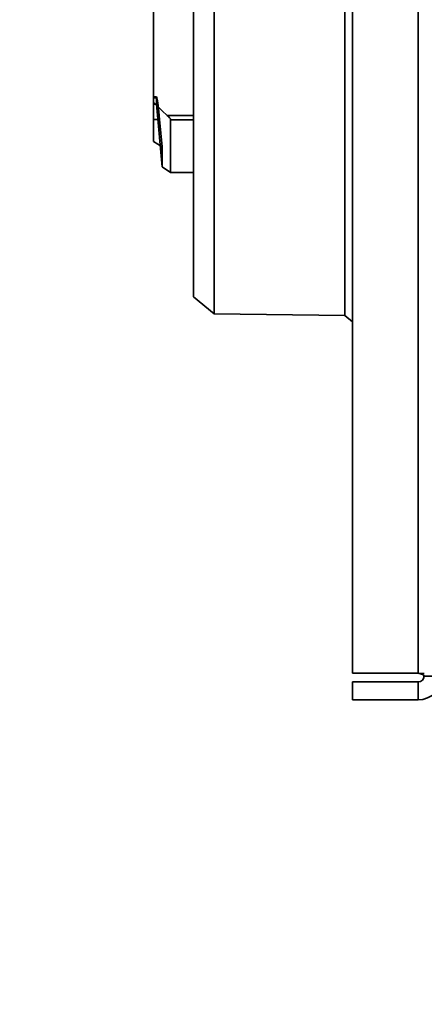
# Model space of a CAD drawing. Header units: millimetres. Extents: x 42175 to 97175, y 10092 to 468192.
# Tile 172 of 256: x 79282 to 79350, y 24740 to 24905. Entities that reach past the tile are written whole.
import ezdxf

# ---------------------------------------------------------------- set-up
doc = ezdxf.new("R2010")
doc.units = ezdxf.units.MM
doc.header["$XCLIPFRAME"] = 2
doc.layers.add('AHU03-3-68634OBJ', color=8, linetype='Continuous')
doc.layers.add('EC-MTR_250-0_7OBJ', color=8, linetype='Continuous')
picture_1 = doc.add_image_def('image3.bmp', size_in_pixel=(1540, 807))

msp = doc.modelspace()

# ---------------------------------------------------------------- linework, layer by layer
at = {"layer": 'AHU03-3-68634OBJ', "color": 8, "linetype": 'Continuous', "lineweight": 35, "ltscale": 100}
for p, q in [((79337.84, 24795.19), (79337.84, 25062.19)), ((79348.84, 24795.19), (79348.84, 25062.19)), ((79348.84, 24795.19), (79337.84, 24795.19)), ((79337.84, 24790.69), (79337.84, 24793.69)), ((79348.84, 24793.69), (79337.84, 24793.69)), ((79349.47, 24795.14), (79348.84, 24795.19)), ((79348.84, 24790.69), (79348.84, 24793.69)), ((79349.88, 24795.11), (79349.47, 24795.14)), ((79352.84, 24794.69), (79349.84, 24794.69)), ((79348.84, 24790.69), (79337.84, 24790.69))]:
    msp.add_line(p, q, dxfattribs=at)
at = {"layer": 'AHU03-3-68634OBJ', "color": 8, "linetype": 'Continuous', "lineweight": 35, "ltscale": 100, "flags": 128}
msp.add_lwpolyline([(79349.84, 24794.69), (79349.76, 24794.81), (79349.55, 24794.94), (79348.84, 24795.19)], dxfattribs=at)
at = {"layer": 'AHU03-3-68634OBJ', "color": 8, "linetype": 'Continuous', "lineweight": 35, "ltscale": 100}
for radius in [4, 1]:
    msp.add_arc((79348.84, 24794.69), radius, 270, 0, dxfattribs=at)
at = {"layer": 'EC-MTR_250-0_7OBJ', "color": 8, "linetype": 'Continuous', "lineweight": 35, "ltscale": 100}
for p, q in [((79336.54, 24855.19), (79336.54, 25002.19)), ((79311.14, 24999.04), (79311.14, 24858.34)), ((79314.64, 24990.7), (79314.64, 24873.21)), ((79304.44, 24884.42), (79304.44, 24972.96)), ((79304.96, 24891.93), (79304.44, 24891.93)), ((79304.44, 24891.76), (79304.94, 24891.76)), ((79304.94, 24890.69), (79304.94, 24891.76)), ((79304.94, 24890.69), (79304.44, 24890.69)), ((79304.94, 24890.69), (79305.89, 24880.14)), ((79304.44, 24888.13), (79305.44, 24888.13)), ((79305.89, 24883.52), (79305.44, 24888.13)), ((79306.75, 24888.8), (79311.14, 24888.8)), ((79307.31, 24888.05), (79311.14, 24888.05)), ((79307.31, 24879.19), (79307.31, 24888.05)), ((79304.44, 24884.42), (79305.89, 24883.52)), ((79305.89, 24880.14), (79305.89, 24883.52)), ((79305.89, 24880.14), (79307.31, 24879.19)), ((79311.14, 24879.19), (79307.31, 24879.19)), ((79314.64, 24855.49), (79314.64, 24873.21)), ((79311.14, 24858.34), (79314.64, 24855.49)), ((79314.64, 24855.49), (79336.54, 24855.19)), ((79336.54, 24855.19), (79337.84, 24854.17))]:
    msp.add_line(p, q, dxfattribs=at)
at = {"layer": 'EC-MTR_250-0_7OBJ', "color": 8, "linetype": 'Continuous', "lineweight": 35, "ltscale": 100, "flags": 128}
for points in [[(79304.94, 24891.76), (79304.94, 24891.86), (79304.95, 24891.92), (79304.96, 24891.93)], [(79304.96, 24891.93), (79305.01, 24891.76), (79305.09, 24891.26), (79305.2, 24890.45), (79305.32, 24889.39), (79305.44, 24888.13)], [(79306.75, 24888.8), (79305.92, 24889.55), (79305.15, 24890.28), (79304.44, 24891)], [(79307.31, 24888.05), (79307.27, 24888.2), (79307.15, 24888.39), (79306.97, 24888.6), (79306.75, 24888.8)]]:
    msp.add_lwpolyline(points, dxfattribs=at)

# ---------------------------------------------------------------- pictures from other files: only their frames are drawn
at = {"color": 8, "lineweight": 13}
image = msp.add_image(picture_1, insert=(78690, 24419.73), size_in_units=(1860, 974.46), dxfattribs=at)
image.set_boundary_path([(-0.5, -0.5), (1539.5, 806.5)])

doc.saveas('drawing.dxf')
